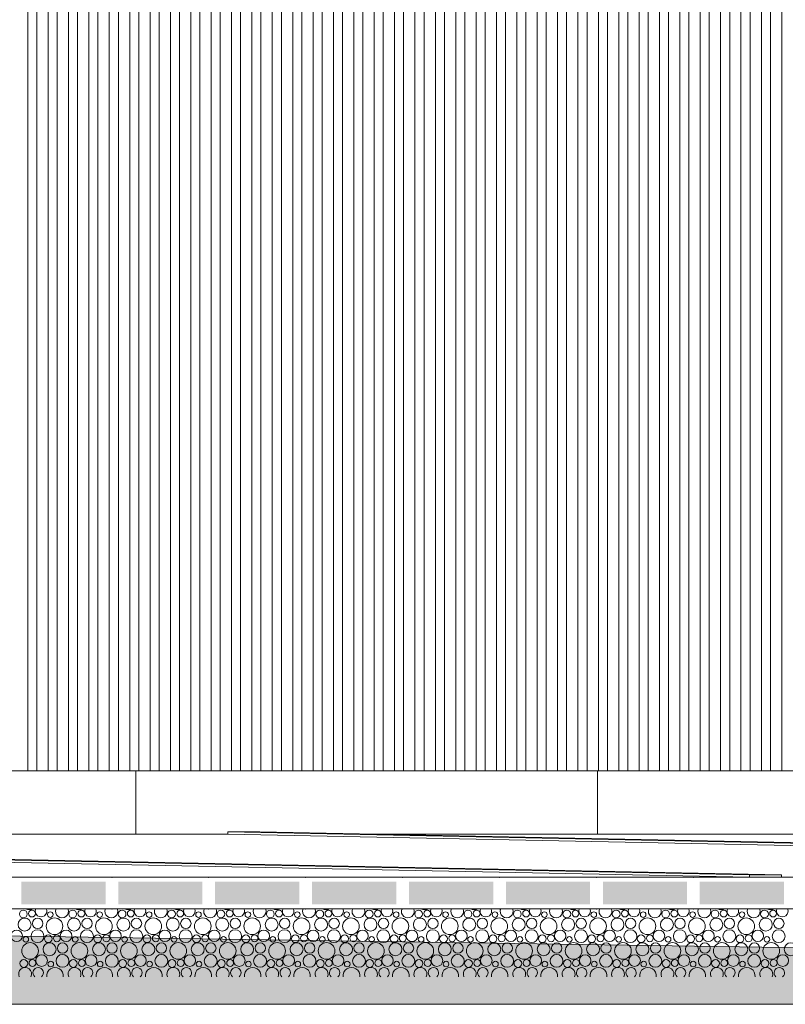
# Model space of a CAD drawing. Header units: millimetres. Extents: x 27350 to 76432, y -300 to 6935.
# Tile 13 of 43: x 54805 to 56496, y -300 to 1875. Entities that reach past the tile are written whole.
import ezdxf

# ---------------------------------------------------------------- set-up
doc = ezdxf.new("R2010")
doc.units = ezdxf.units.MM
doc.header["$MEASUREMENT"] = 0
for name, color, linetype in [('L1', 7, 'Continuous'), ('Nouveau_Charpente _ Bardage.Charp_Couv_Zinc', 7, 'Continuous'), ('Nouveau_Terrain _ Original.Terrain', 7, 'Continuous'), ('Nouveau_VRD _ Voirie 3d.VRD', 7, 'Continuous'), ('VRD _ Bordure.VRD', 7, 'Continuous'), ('VRD _ Voirie 3d.VRD', 7, 'Continuous')]:
    doc.layers.add(name, color=color, linetype=linetype)

# ---------------------------------------------------------------- blocks, each defined once
blk = doc.blocks.new('Élément de coupe_18')
at = {"layer": 'VRD _ Bordure.VRD', "color": 7, "linetype": 'Continuous', "lineweight": 15}
for p, q in [((55061.6, 216), (54061.6, 216)), ((55061.6, 216), (55061.6, 211.6)), ((55081.6, 216), (55061.6, 216)), ((55061.6, 211.6), (55061.6, 209.4)), ((55061.6, 209.4), (55061.6, 203.8)), ((55061.6, 203.8), (55061.6, 196)), ((55061.6, 196), (55061.6, 76)), ((56081.6, 216), (55081.6, 216)), ((56081.6, 216), (56081.6, 211.6)), ((56101.6, 216), (56081.6, 216)), ((56081.6, 211.6), (56081.6, 209.4)), ((56081.6, 209.4), (56081.6, 203.8)), ((56081.6, 203.8), (56081.6, 196)), ((56081.6, 196), (56081.6, 76)), ((57101.6, 216), (56101.6, 216))]:
    blk.add_line(p, q, dxfattribs=at)
blk = doc.blocks.new('*X21')
at = {"layer": 'Nouveau_VRD _ Voirie 3d.VRD', "color": 33, "linetype": 'Continuous', "lineweight": 15, "true_color": 0xf48e54}
for centre, radius in [((54813.4, -100.6), 8.58), ((54832.5, -99.6), 7.52), ((54873, -101.9), 6.2), ((54922.5, -100.6), 8.58), ((54941.6, -99.6), 7.52), ((54982.1, -101.9), 6.2), ((55031.6, -100.6), 8.58), ((55050.8, -99.6), 7.52), ((55091.2, -101.9), 6.2), ((55140.7, -100.6), 8.58), ((55159.9, -99.6), 7.52), ((55200.3, -101.9), 6.2), ((55249.8, -100.6), 8.58), ((55269, -99.6), 7.52), ((55309.4, -101.9), 6.2), ((55358.9, -100.6), 8.58), ((55378.1, -99.6), 7.52), ((55418.5, -101.9), 6.2), ((55468.1, -100.6), 8.58), ((55487.2, -99.6), 7.52), ((55527.6, -101.9), 6.2), ((55577.2, -100.6), 8.58), ((55596.3, -99.6), 7.52), ((55636.7, -101.9), 6.2), ((55686.3, -100.6), 8.58), ((55705.4, -99.6), 7.52), ((55745.9, -101.9), 6.2), ((55795.4, -100.6), 8.58), ((55814.5, -99.6), 7.52), ((55855, -101.9), 6.2), ((55904.5, -100.6), 8.58), ((55923.7, -99.6), 7.52), ((55964.1, -101.9), 6.2), ((56013.6, -100.6), 8.58), ((56032.8, -99.6), 7.52), ((56073.2, -101.9), 6.2), ((56122.7, -100.6), 8.58), ((56141.9, -99.6), 7.52), ((56182.3, -101.9), 6.2), ((56231.8, -100.6), 8.58), ((56251, -99.6), 7.52), ((56291.4, -101.9), 6.2), ((56341, -100.6), 8.58), ((56360.1, -99.6), 7.52), ((56400.5, -101.9), 6.2), ((56450.1, -100.6), 8.58), ((56469.2, -99.6), 7.52), ((54816.3, -123.8), 14.3), ((54845.1, -121.2), 11.5), ((54882.3, -127.6), 18.4), ((54925.4, -123.8), 14.3), ((54954.2, -121.2), 11.5), ((54991.4, -127.6), 18.4), ((55034.5, -123.8), 14.3), ((55063.3, -121.2), 11.5), ((55100.5, -127.6), 18.4), ((55143.6, -123.8), 14.3), ((55172.4, -121.2), 11.5), ((55209.7, -127.6), 18.4), ((55252.7, -123.8), 14.3), ((55281.5, -121.2), 11.5), ((55318.8, -127.6), 18.4), ((55361.8, -123.8), 14.3), ((55390.7, -121.2), 11.5), ((55427.9, -127.6), 18.4), ((55471, -123.8), 14.3), ((55499.8, -121.2), 11.5), ((55537, -127.6), 18.4), ((55580.1, -123.8), 14.3), ((55608.9, -121.2), 11.5), ((55646.1, -127.6), 18.4), ((55689.2, -123.8), 14.3), ((55718, -121.2), 11.5), ((55755.2, -127.6), 18.4), ((55798.3, -123.8), 14.3), ((55827.1, -121.2), 11.5), ((55864.3, -127.6), 18.4), ((55907.4, -123.8), 14.3), ((55936.2, -121.2), 11.5), ((55973.4, -127.6), 18.4), ((56016.5, -123.8), 14.3), ((56045.3, -121.2), 11.5), ((56082.6, -127.6), 18.4), ((56125.6, -123.8), 14.3), ((56154.4, -121.2), 11.5), ((56191.7, -127.6), 18.4), ((56234.7, -123.8), 14.3), ((56263.6, -121.2), 11.5), ((56300.8, -127.6), 18.4), ((56343.9, -123.8), 14.3), ((56372.7, -121.2), 11.5), ((56409.9, -127.6), 18.4), ((56453, -123.8), 14.3), ((56481.8, -121.2), 11.5), ((54798.7, -148.8), 12.8), ((54819, -156.5), 6.2), ((54844.8, -149.5), 14.2), ((54868.5, -155.2), 8.58), ((54887.6, -154.2), 7.52), ((54907.9, -148.8), 12.8), ((54928.1, -156.5), 6.2), ((54953.9, -149.5), 14.2), ((54977.6, -155.2), 8.58), ((54996.8, -154.2), 7.52), ((55017, -148.8), 12.8), ((55037.2, -156.5), 6.2), ((55063, -149.5), 14.2), ((55086.7, -155.2), 8.58), ((55105.9, -154.2), 7.52), ((55126.1, -148.8), 12.8), ((55146.3, -156.5), 6.2), ((55172.1, -149.5), 14.2), ((55195.8, -155.2), 8.58), ((55215, -154.2), 7.52), ((55235.2, -148.8), 12.8), ((55255.4, -156.5), 6.2), ((55281.2, -149.5), 14.2), ((55304.9, -155.2), 8.58), ((55324.1, -154.2), 7.52), ((55344.3, -148.8), 12.8), ((55364.5, -156.5), 6.2), ((55390.3, -149.5), 14.2), ((55414.1, -155.2), 8.58), ((55433.2, -154.2), 7.52), ((55453.4, -148.8), 12.8), ((55473.6, -156.5), 6.2), ((55499.5, -149.5), 14.2), ((55523.2, -155.2), 8.58), ((55542.3, -154.2), 7.52), ((55562.5, -148.8), 12.8), ((55582.7, -156.5), 6.2), ((55608.6, -149.5), 14.2), ((55632.3, -155.2), 8.58), ((55651.4, -154.2), 7.52), ((55671.6, -148.8), 12.8), ((55691.9, -156.5), 6.2), ((55717.7, -149.5), 14.2), ((55741.4, -155.2), 8.58), ((55760.5, -154.2), 7.52), ((55780.8, -148.8), 12.8), ((55801, -156.5), 6.2), ((55826.8, -149.5), 14.2), ((55850.5, -155.2), 8.58), ((55869.7, -154.2), 7.52), ((55889.9, -148.8), 12.8), ((55910.1, -156.5), 6.2), ((55935.9, -149.5), 14.2), ((55959.6, -155.2), 8.58), ((55978.8, -154.2), 7.52), ((55999, -148.8), 12.8), ((56019.2, -156.5), 6.2), ((56045, -149.5), 14.2), ((56068.7, -155.2), 8.58), ((56087.9, -154.2), 7.52), ((56108.1, -148.8), 12.8), ((56128.3, -156.5), 6.2), ((56154.1, -149.5), 14.2), ((56177.8, -155.2), 8.58), ((56197, -154.2), 7.52), ((56217.2, -148.8), 12.8), ((56237.4, -156.5), 6.2), ((56263.2, -149.5), 14.2), ((56287, -155.2), 8.58), ((56306.1, -154.2), 7.52), ((56326.3, -148.8), 12.8), ((56346.5, -156.5), 6.2), ((56372.4, -149.5), 14.2), ((56396.1, -155.2), 8.58), ((56415.2, -154.2), 7.52), ((56435.4, -148.8), 12.8), ((56455.6, -156.5), 6.2), ((56481.5, -149.5), 14.2), ((54828.3, -182.2), 18.4), ((54871.4, -178.4), 14.3), ((54900.2, -175.8), 11.5), ((54937.4, -182.2), 18.4), ((54980.5, -178.4), 14.3), ((55009.3, -175.8), 11.5), ((55046.5, -182.2), 18.4), ((55089.6, -178.4), 14.3), ((55118.4, -175.8), 11.5), ((55155.7, -182.2), 18.4), ((55198.7, -178.4), 14.3), ((55227.5, -175.8), 11.5), ((55264.8, -182.2), 18.4), ((55307.8, -178.4), 14.3), ((55336.7, -175.8), 11.5), ((55373.9, -182.2), 18.4), ((55417, -178.4), 14.3), ((55445.8, -175.8), 11.5), ((55483, -182.2), 18.4), ((55526.1, -178.4), 14.3), ((55554.9, -175.8), 11.5), ((55592.1, -182.2), 18.4), ((55635.2, -178.4), 14.3), ((55664, -175.8), 11.5), ((55701.2, -182.2), 18.4), ((55744.3, -178.4), 14.3), ((55773.1, -175.8), 11.5), ((55810.3, -182.2), 18.4), ((55853.4, -178.4), 14.3), ((55882.2, -175.8), 11.5), ((55919.4, -182.2), 18.4), ((55962.5, -178.4), 14.3), ((55991.3, -175.8), 11.5), ((56028.6, -182.2), 18.4), ((56071.6, -178.4), 14.3), ((56100.4, -175.8), 11.5), ((56137.7, -182.2), 18.4), ((56180.7, -178.4), 14.3), ((56209.6, -175.8), 11.5), ((56246.8, -182.2), 18.4), ((56289.9, -178.4), 14.3), ((56318.7, -175.8), 11.5), ((56355.9, -182.2), 18.4), ((56399, -178.4), 14.3), ((56427.8, -175.8), 11.5), ((56465, -182.2), 18.4), ((56508.1, -178.4), 14.3), ((54853.9, -203.4), 12.8), ((54899.9, -204.1), 14.2), ((54963, -203.4), 12.8), ((55009, -204.1), 14.2), ((55072.1, -203.4), 12.8), ((55118.1, -204.1), 14.2), ((55181.2, -203.4), 12.8), ((55227.2, -204.1), 14.2), ((55290.3, -203.4), 12.8), ((55336.3, -204.1), 14.2), ((55399.4, -203.4), 12.8), ((55445.5, -204.1), 14.2), ((55508.5, -203.4), 12.8), ((55554.6, -204.1), 14.2), ((55617.6, -203.4), 12.8), ((55663.7, -204.1), 14.2), ((55726.8, -203.4), 12.8), ((55772.8, -204.1), 14.2), ((55835.9, -203.4), 12.8), ((55881.9, -204.1), 14.2), ((55945, -203.4), 12.8), ((55991, -204.1), 14.2), ((56054.1, -203.4), 12.8), ((56100.1, -204.1), 14.2), ((56163.2, -203.4), 12.8), ((56209.2, -204.1), 14.2), ((56272.3, -203.4), 12.8), ((56318.4, -204.1), 14.2), ((56381.4, -203.4), 12.8), ((56427.5, -204.1), 14.2), ((56490.5, -203.4), 12.8), ((54814.5, -209.8), 8.58), ((54833.6, -208.8), 7.52), ((54874.1, -211.1), 6.2), ((54923.6, -209.8), 8.58), ((54942.8, -208.8), 7.52), ((54983.2, -211.1), 6.2), ((55032.7, -209.8), 8.58), ((55051.9, -208.8), 7.52), ((55092.3, -211.1), 6.2), ((55141.8, -209.8), 8.58), ((55161, -208.8), 7.52), ((55201.4, -211.1), 6.2), ((55250.9, -209.8), 8.58), ((55270.1, -208.8), 7.52), ((55310.5, -211.1), 6.2), ((55360.1, -209.8), 8.58), ((55379.2, -208.8), 7.52), ((55419.6, -211.1), 6.2), ((55469.2, -209.8), 8.58), ((55488.3, -208.8), 7.52), ((55528.7, -211.1), 6.2), ((55578.3, -209.8), 8.58), ((55597.4, -208.8), 7.52), ((55637.9, -211.1), 6.2), ((55687.4, -209.8), 8.58), ((55706.5, -208.8), 7.52), ((55747, -211.1), 6.2), ((55796.5, -209.8), 8.58), ((55815.7, -208.8), 7.52), ((55856.1, -211.1), 6.2), ((55905.6, -209.8), 8.58), ((55924.8, -208.8), 7.52), ((55965.2, -211.1), 6.2), ((56014.7, -209.8), 8.58), ((56033.9, -208.8), 7.52), ((56074.3, -211.1), 6.2), ((56123.8, -209.8), 8.58), ((56143, -208.8), 7.52), ((56183.4, -211.1), 6.2), ((56233, -209.8), 8.58), ((56252.1, -208.8), 7.52), ((56292.5, -211.1), 6.2), ((56342.1, -209.8), 8.58), ((56361.2, -208.8), 7.52), ((56401.6, -211.1), 6.2), ((56451.2, -209.8), 8.58), ((56470.3, -208.8), 7.52)]:
    blk.add_circle(centre, radius, dxfattribs=at)
for centre, radius, start, end in [((54827.2, -73), 18.4, 242.0872, 297.9128), ((54852.7, -94.2), 12.8, 156.7047, 23.2953), ((54898.8, -94.9), 14.2, 156.3267, 23.6733), ((54936.3, -73), 18.4, 242.0872, 297.9128), ((54961.9, -94.2), 12.8, 156.7047, 23.2953), ((55007.9, -94.9), 14.2, 156.3267, 23.6733), ((55045.4, -73), 18.4, 242.0872, 297.9128), ((55071, -94.2), 12.8, 156.7047, 23.2953), ((55117, -94.9), 14.2, 156.3267, 23.6733), ((55154.5, -73), 18.4, 242.0872, 297.9128), ((55180.1, -94.2), 12.8, 156.7047, 23.2953), ((55226.1, -94.9), 14.2, 156.3267, 23.6733), ((55263.7, -73), 18.4, 242.0872, 297.9128), ((55289.2, -94.2), 12.8, 156.7047, 23.2953), ((55335.2, -94.9), 14.2, 156.3267, 23.6733), ((55372.8, -73), 18.4, 242.0872, 297.9128), ((55398.3, -94.2), 12.8, 156.7047, 23.2953), ((55444.3, -94.9), 14.2, 156.3267, 23.6733), ((55481.9, -73), 18.4, 242.0872, 297.9128), ((55507.4, -94.2), 12.8, 156.7047, 23.2953), ((55553.5, -94.9), 14.2, 156.3267, 23.6733), ((55591, -73), 18.4, 242.0872, 297.9128), ((55616.5, -94.2), 12.8, 156.7047, 23.2953), ((55662.6, -94.9), 14.2, 156.3267, 23.6733), ((55700.1, -73), 18.4, 242.0872, 297.9128), ((55725.6, -94.2), 12.8, 156.7047, 23.2953), ((55771.7, -94.9), 14.2, 156.3267, 23.6733), ((55809.2, -73), 18.4, 242.0872, 297.9128), ((55834.8, -94.2), 12.8, 156.7047, 23.2953), ((55880.8, -94.9), 14.2, 156.3267, 23.6733), ((55918.3, -73), 18.4, 242.0872, 297.9128), ((55943.9, -94.2), 12.8, 156.7047, 23.2953), ((55989.9, -94.9), 14.2, 156.3267, 23.6733), ((56027.4, -73), 18.4, 242.0872, 297.9128), ((56053, -94.2), 12.8, 156.7047, 23.2953), ((56099, -94.9), 14.2, 156.3267, 23.6733), ((56136.6, -73), 18.4, 242.0872, 297.9128), ((56162.1, -94.2), 12.8, 156.7047, 23.2953), ((56208.1, -94.9), 14.2, 156.3267, 23.6733), ((56245.7, -73), 18.4, 242.0872, 297.9128), ((56271.2, -94.2), 12.8, 156.7047, 23.2953), ((56317.2, -94.9), 14.2, 156.3267, 23.6733), ((56354.8, -73), 18.4, 242.0872, 297.9128), ((56380.3, -94.2), 12.8, 156.7047, 23.2953), ((56426.4, -94.9), 14.2, 156.3267, 23.6733), ((56463.9, -73), 18.4, 242.0872, 297.9128), ((56489.4, -94.2), 12.8, 156.7047, 23.2953), ((54817.4, -233), 14.3, 334.3373, 205.6627), ((54846.2, -230.4), 11.5, 309.7752, 230.2248), ((54883.4, -236.8), 18.4, 352.299, 187.701), ((54926.5, -233), 14.3, 334.3373, 205.6627), ((54955.3, -230.4), 11.5, 309.7752, 230.2248), ((54992.5, -236.8), 18.4, 352.299, 187.701), ((55035.6, -233), 14.3, 334.3373, 205.6627), ((55064.4, -230.4), 11.5, 309.7752, 230.2248), ((55101.7, -236.8), 18.4, 352.299, 187.701), ((55144.7, -233), 14.3, 334.3373, 205.6627), ((55173.5, -230.4), 11.5, 309.7752, 230.2248), ((55210.8, -236.8), 18.4, 352.299, 187.701), ((55253.8, -233), 14.3, 334.3373, 205.6627), ((55282.7, -230.4), 11.5, 309.7752, 230.2248), ((55319.9, -236.8), 18.4, 352.299, 187.701), ((55363, -233), 14.3, 334.3373, 205.6627), ((55391.8, -230.4), 11.5, 309.7752, 230.2248), ((55429, -236.8), 18.4, 352.299, 187.701), ((55472.1, -233), 14.3, 334.3373, 205.6627), ((55500.9, -230.4), 11.5, 309.7752, 230.2248), ((55538.1, -236.8), 18.4, 352.299, 187.701), ((55581.2, -233), 14.3, 334.3373, 205.6627), ((55610, -230.4), 11.5, 309.7752, 230.2248), ((55647.2, -236.8), 18.4, 352.299, 187.701), ((55690.3, -233), 14.3, 334.3373, 205.6627), ((55719.1, -230.4), 11.5, 309.7752, 230.2248), ((55756.3, -236.8), 18.4, 352.299, 187.701), ((55799.4, -233), 14.3, 334.3373, 205.6627), ((55828.2, -230.4), 11.5, 309.7752, 230.2248), ((55865.4, -236.8), 18.4, 352.299, 187.701), ((55908.5, -233), 14.3, 334.3373, 205.6627), ((55937.3, -230.4), 11.5, 309.7752, 230.2248), ((55974.6, -236.8), 18.4, 352.299, 187.701), ((56017.6, -233), 14.3, 334.3373, 205.6627), ((56046.4, -230.4), 11.5, 309.7752, 230.2248), ((56083.7, -236.8), 18.4, 352.299, 187.701), ((56126.7, -233), 14.3, 334.3373, 205.6627), ((56155.6, -230.4), 11.5, 309.7752, 230.2248), ((56192.8, -236.8), 18.4, 352.299, 187.701), ((56235.9, -233), 14.3, 334.3373, 205.6627), ((56264.7, -230.4), 11.5, 309.7752, 230.2248), ((56301.9, -236.8), 18.4, 352.299, 187.701), ((56345, -233), 14.3, 334.3373, 205.6627), ((56373.8, -230.4), 11.5, 309.7752, 230.2248), ((56411, -236.8), 18.4, 352.299, 187.701), ((56454.1, -233), 14.3, 334.3373, 205.6627), ((56482.9, -230.4), 11.5, 309.7752, 230.2248)]:
    blk.add_arc(centre, radius, start, end, dxfattribs=at)
blk = doc.blocks.new('*X22')
at = {"layer": 'Nouveau_VRD _ Voirie 3d.VRD', "linetype": 'Continuous', "lineweight": 15, "true_color": 0xb5b5b5}
for points in [[(54809, -29.2), (54809, -79.2), (54995, -79.2), (54995, -29.2)], [(55023, -29.2), (55023, -79.2), (55209, -79.2), (55209, -29.2)], [(55237, -29.2), (55237, -79.2), (55423.1, -79.2), (55423.1, -29.2)], [(55451.1, -29.2), (55451.1, -79.2), (55637.1, -79.2), (55637.1, -29.2)], [(55665.1, -29.2), (55665.1, -79.2), (55851.2, -79.2), (55851.2, -29.2)], [(55879.2, -29.2), (55879.2, -79.2), (56065.2, -79.2), (56065.2, -29.2)], [(56093.2, -29.2), (56093.2, -79.2), (56279.3, -79.2), (56279.3, -29.2)], [(56307.3, -29.2), (56307.3, -79.2), (56493.3, -79.2), (56493.3, -29.2)]]:
    blk.add_hatch(color=253, dxfattribs=at).paths.add_polyline_path(points)
at = {"layer": 'Nouveau_VRD _ Voirie 3d.VRD', "color": 253, "linetype": 'Continuous', "lineweight": 15, "true_color": 0xb5b5b5}
for p in [(55009, -19.2), (55223, -19.2), (55437.1, -19.2), (55651.1, -19.2), (55865.2, -19.2), (56079.2, -19.2), (56293.3, -19.2), (55009, -89.2), (55223, -89.2), (55437.1, -89.2), (55651.1, -89.2), (55865.2, -89.2), (56079.2, -89.2), (56293.3, -89.2)]:
    blk.add_point(p, dxfattribs=at)
blk = doc.blocks.new('Élément de coupe_20')
at = {"layer": 'Nouveau_VRD _ Voirie 3d.VRD', "color": 251, "linetype": 'Continuous', "lineweight": 15, "true_color": 0x6a6a6a}
for p, q in [((55264.8, 76), (51979.3, 76)), ((58871, 76), (55585.5, 76))]:
    blk.add_line(p, q, dxfattribs=at)
at = {"layer": 'Nouveau_VRD _ Voirie 3d.VRD', "color": 7, "linetype": 'Continuous', "lineweight": 15}
for p, q in [((56417.3, -19.2), (52881.8, -19.2)), ((56488, -19.2), (56417.3, -19.2)), ((60023.6, -19.2), (56488, -19.2)), ((68912.8, -89.2), (32668.5, -89.2))]:
    blk.add_line(p, q, dxfattribs=at)
at = {"layer": 'Nouveau_VRD _ Voirie 3d.VRD', "lineweight": 0}
for name in ['*X22', '*X21']:
    blk.add_blockref(name, (0, 0), dxfattribs=at)
blk = doc.blocks.new('Élément de coupe_39')
at = {"layer": 'L1', "color": 7, "linetype": 'Continuous', "lineweight": 15}
blk.add_line((43861.6, 216), (61181.6, 216), dxfattribs=at)
blk = doc.blocks.new('Élément de coupe_45')
at = {"layer": 'VRD _ Voirie 3d.VRD', "color": 251, "linetype": 'Continuous', "lineweight": 15, "true_color": 0x6a6a6a}
for p, q in [((51658.5, 81), (56417.3, -14.2)), ((56417.3, -19.2), (51658.5, 76)), ((56488, -14.2), (51729.2, 81))]:
    blk.add_line(p, q, dxfattribs=at)
at = {"layer": 'VRD _ Voirie 3d.VRD', "color": 7, "linetype": 'Continuous', "lineweight": 15}
for p, q in [((56417.3, -14.2), (56417.3, -19.2)), ((56488, -14.2), (56417.3, -14.2)), ((56488, -14.2), (56488, -19.2))]:
    blk.add_line(p, q, dxfattribs=at)
blk = doc.blocks.new('Élément de coupe_46')
at = {"layer": 'VRD _ Voirie 3d.VRD', "color": 251, "linetype": 'Continuous', "lineweight": 15, "true_color": 0x6a6a6a}
for p, q in [((55335.5, 81), (55264.8, 81)), ((55264.8, 81), (60023.6, -14.2)), ((55264.8, 76), (55264.8, 81)), ((60023.6, -19.2), (55264.8, 76)), ((60094.3, -14.2), (55335.5, 81))]:
    blk.add_line(p, q, dxfattribs=at)
blk = doc.blocks.new('Élément de coupe_63')
at = {"layer": 'Nouveau_Terrain _ Original.Terrain', "linetype": 'Continuous', "lineweight": 15, "true_color": 0xf48e54}
h = blk.add_hatch(dxfattribs=at)
h.set_pattern_fill('Terre', color=33, style=0, pattern_type=2)
h.set_pattern_definition([(45, (0, 0), (-137.8858, 137.8858), []), (45, (-45.96, 45.96), (-275.7716, 275.7716), []), (45, (-91.92, 91.92), (-275.7716, 275.7716), []), (135, (-137.886, 137.886), (45.96194, 45.96194), [195, -195])])
h.paths.add_polyline_path([(76432.2, -262.5), (62314.6, -214.3), (61687.8, -214.2), (61020.5, -213.9), (60333.5, -213.5), (59648.3, -212.9), (58986.1, -212.1), (49665.6, -72.6), (48951.7, -70.3), (48284.7, -67.6), (47680.6, -64.4), (47142.8, -61), (38877.3, 14.2), (27349.9, 242), (27349.9, -300), (76432.2, -300)])
at = {"layer": 'Nouveau_Terrain _ Original.Terrain', "color": 7, "linetype": 'Continuous', "lineweight": 15}
blk.add_line((71929.5, -300), (29629.5, -300), dxfattribs=at)
at = {"layer": 'Nouveau_Terrain _ Original.Terrain', "color": 7, "linetype": 'Continuous', "lineweight": 15, "flags": 128}
blk.add_lwpolyline([(27349.9, 242), (38877.3, 14.2), (47142.8, -61), (47680.6, -64.4), (48284.7, -67.6), (48951.7, -70.3), (49665.6, -72.6), (58986.1, -212.1), (59648.3, -212.9), (60333.5, -213.5), (61020.5, -213.9), (61687.8, -214.2), (62314.6, -214.3), (76432.2, -262.5)], dxfattribs=at)
blk = doc.blocks.new('Élément de coupe_82')
at = {"layer": 'Nouveau_Charpente _ Bardage.Charp_Couv_Zinc', "color": 33, "linetype": 'Continuous', "lineweight": 15, "true_color": 0xc1976c}
for p, q in [((55518.3, 216), (55518.3, 3150)), ((55543.3, 3150), (55543.3, 216))]:
    blk.add_line(p, q, dxfattribs=at)
blk = doc.blocks.new('Élément de coupe_83')
at = {"layer": 'Nouveau_Charpente _ Bardage.Charp_Couv_Zinc', "color": 33, "linetype": 'Continuous', "lineweight": 15, "true_color": 0xc1976c}
for p, q in [((55473.3, 216), (55473.3, 3150)), ((55498.3, 3150), (55498.3, 216))]:
    blk.add_line(p, q, dxfattribs=at)
blk = doc.blocks.new('Élément de coupe_85')
at = {"layer": 'Nouveau_Charpente _ Bardage.Charp_Couv_Zinc', "color": 33, "linetype": 'Continuous', "lineweight": 15, "true_color": 0xc1976c}
for p, q in [((55428.3, 216), (55428.3, 3150)), ((55453.3, 3150), (55453.3, 216))]:
    blk.add_line(p, q, dxfattribs=at)
blk = doc.blocks.new('Élément de coupe_87')
at = {"layer": 'Nouveau_Charpente _ Bardage.Charp_Couv_Zinc', "color": 33, "linetype": 'Continuous', "lineweight": 15, "true_color": 0xc1976c}
for p, q in [((55383.3, 216), (55383.3, 3150)), ((55408.3, 3150), (55408.3, 216))]:
    blk.add_line(p, q, dxfattribs=at)
blk = doc.blocks.new('Élément de coupe_89')
at = {"layer": 'Nouveau_Charpente _ Bardage.Charp_Couv_Zinc', "color": 33, "linetype": 'Continuous', "lineweight": 15, "true_color": 0xc1976c}
for p, q in [((55338.3, 216), (55338.3, 3150)), ((55363.3, 3150), (55363.3, 216))]:
    blk.add_line(p, q, dxfattribs=at)
blk = doc.blocks.new('Élément de coupe_91')
at = {"layer": 'Nouveau_Charpente _ Bardage.Charp_Couv_Zinc', "color": 33, "linetype": 'Continuous', "lineweight": 15, "true_color": 0xc1976c}
for p, q in [((55293.3, 216), (55293.3, 3150)), ((55318.3, 3150), (55318.3, 216))]:
    blk.add_line(p, q, dxfattribs=at)
blk = doc.blocks.new('Élément de coupe_93')
at = {"layer": 'Nouveau_Charpente _ Bardage.Charp_Couv_Zinc', "color": 33, "linetype": 'Continuous', "lineweight": 15, "true_color": 0xc1976c}
for p, q in [((55248.3, 216), (55248.3, 3150)), ((55273.3, 3150), (55273.3, 216))]:
    blk.add_line(p, q, dxfattribs=at)
blk = doc.blocks.new('Élément de coupe_95')
at = {"layer": 'Nouveau_Charpente _ Bardage.Charp_Couv_Zinc', "color": 33, "linetype": 'Continuous', "lineweight": 15, "true_color": 0xc1976c}
for p, q in [((55203.3, 216), (55203.3, 3150)), ((55228.3, 3150), (55228.3, 216))]:
    blk.add_line(p, q, dxfattribs=at)
blk = doc.blocks.new('Élément de coupe_97')
at = {"layer": 'Nouveau_Charpente _ Bardage.Charp_Couv_Zinc', "color": 33, "linetype": 'Continuous', "lineweight": 15, "true_color": 0xc1976c}
for p, q in [((55158.3, 216), (55158.3, 3150)), ((55183.3, 3150), (55183.3, 216))]:
    blk.add_line(p, q, dxfattribs=at)
blk = doc.blocks.new('Élément de coupe_99')
at = {"layer": 'Nouveau_Charpente _ Bardage.Charp_Couv_Zinc', "color": 33, "linetype": 'Continuous', "lineweight": 15, "true_color": 0xc1976c}
for p, q in [((55113.3, 216), (55113.3, 3150)), ((55138.3, 3150), (55138.3, 216))]:
    blk.add_line(p, q, dxfattribs=at)
blk = doc.blocks.new('Élément de coupe_101')
at = {"layer": 'Nouveau_Charpente _ Bardage.Charp_Couv_Zinc', "color": 33, "linetype": 'Continuous', "lineweight": 15, "true_color": 0xc1976c}
for p, q in [((55068.3, 216), (55068.3, 3150)), ((55093.3, 3150), (55093.3, 216))]:
    blk.add_line(p, q, dxfattribs=at)
blk = doc.blocks.new('Élément de coupe_103')
at = {"layer": 'Nouveau_Charpente _ Bardage.Charp_Couv_Zinc', "color": 33, "linetype": 'Continuous', "lineweight": 15, "true_color": 0xc1976c}
for p, q in [((55023.3, 216), (55023.3, 3150)), ((55048.3, 3150), (55048.3, 216))]:
    blk.add_line(p, q, dxfattribs=at)
blk = doc.blocks.new('Élément de coupe_105')
at = {"layer": 'Nouveau_Charpente _ Bardage.Charp_Couv_Zinc', "color": 33, "linetype": 'Continuous', "lineweight": 15, "true_color": 0xc1976c}
for p, q in [((54978.3, 216), (54978.3, 3150)), ((55003.3, 3150), (55003.3, 216))]:
    blk.add_line(p, q, dxfattribs=at)
blk = doc.blocks.new('Élément de coupe_107')
at = {"layer": 'Nouveau_Charpente _ Bardage.Charp_Couv_Zinc', "color": 33, "linetype": 'Continuous', "lineweight": 15, "true_color": 0xc1976c}
for p, q in [((54933.3, 216), (54933.3, 3150)), ((54958.3, 3150), (54958.3, 216))]:
    blk.add_line(p, q, dxfattribs=at)
blk = doc.blocks.new('Élément de coupe_109')
at = {"layer": 'Nouveau_Charpente _ Bardage.Charp_Couv_Zinc', "color": 33, "linetype": 'Continuous', "lineweight": 15, "true_color": 0xc1976c}
for p, q in [((54888.3, 216), (54888.3, 3150)), ((54913.3, 3150), (54913.3, 216))]:
    blk.add_line(p, q, dxfattribs=at)
blk = doc.blocks.new('Élément de coupe_111')
at = {"layer": 'Nouveau_Charpente _ Bardage.Charp_Couv_Zinc', "color": 33, "linetype": 'Continuous', "lineweight": 15, "true_color": 0xc1976c}
for p, q in [((54843.3, 216), (54843.3, 3150)), ((54868.3, 3150), (54868.3, 216))]:
    blk.add_line(p, q, dxfattribs=at)
blk = doc.blocks.new('Élément de coupe_113')
at = {"layer": 'Nouveau_Charpente _ Bardage.Charp_Couv_Zinc', "color": 33, "linetype": 'Continuous', "lineweight": 15, "true_color": 0xc1976c}
blk.add_line((54823.3, 3150), (54823.3, 216), dxfattribs=at)
blk = doc.blocks.new('Élément de coupe_125')
at = {"layer": 'Nouveau_Charpente _ Bardage.Charp_Couv_Zinc', "color": 33, "linetype": 'Continuous', "lineweight": 15, "true_color": 0xc1976c}
for p, q in [((56463.3, 216), (56463.3, 3150)), ((56488.3, 3150), (56488.3, 216))]:
    blk.add_line(p, q, dxfattribs=at)
blk = doc.blocks.new('Élément de coupe_126')
at = {"layer": 'Nouveau_Charpente _ Bardage.Charp_Couv_Zinc', "color": 33, "linetype": 'Continuous', "lineweight": 15, "true_color": 0xc1976c}
for p, q in [((55563.3, 216), (55563.3, 3150)), ((55588.3, 3150), (55588.3, 216))]:
    blk.add_line(p, q, dxfattribs=at)
blk = doc.blocks.new('Élément de coupe_129')
at = {"layer": 'Nouveau_Charpente _ Bardage.Charp_Couv_Zinc', "color": 33, "linetype": 'Continuous', "lineweight": 15, "true_color": 0xc1976c}
for p, q in [((56418.3, 216), (56418.3, 3150)), ((56443.3, 3150), (56443.3, 216))]:
    blk.add_line(p, q, dxfattribs=at)
blk = doc.blocks.new('Élément de coupe_130')
at = {"layer": 'Nouveau_Charpente _ Bardage.Charp_Couv_Zinc', "color": 33, "linetype": 'Continuous', "lineweight": 15, "true_color": 0xc1976c}
for p, q in [((55608.3, 216), (55608.3, 3150)), ((55633.3, 3150), (55633.3, 216))]:
    blk.add_line(p, q, dxfattribs=at)
blk = doc.blocks.new('Élément de coupe_132')
at = {"layer": 'Nouveau_Charpente _ Bardage.Charp_Couv_Zinc', "color": 33, "linetype": 'Continuous', "lineweight": 15, "true_color": 0xc1976c}
for p, q in [((56373.3, 216), (56373.3, 3150)), ((56398.3, 3150), (56398.3, 216))]:
    blk.add_line(p, q, dxfattribs=at)
blk = doc.blocks.new('Élément de coupe_133')
at = {"layer": 'Nouveau_Charpente _ Bardage.Charp_Couv_Zinc', "color": 33, "linetype": 'Continuous', "lineweight": 15, "true_color": 0xc1976c}
for p, q in [((55653.3, 216), (55653.3, 3150)), ((55678.3, 3150), (55678.3, 216))]:
    blk.add_line(p, q, dxfattribs=at)
blk = doc.blocks.new('Élément de coupe_136')
at = {"layer": 'Nouveau_Charpente _ Bardage.Charp_Couv_Zinc', "color": 33, "linetype": 'Continuous', "lineweight": 15, "true_color": 0xc1976c}
for p, q in [((56328.3, 216), (56328.3, 3150)), ((56353.3, 3150), (56353.3, 216))]:
    blk.add_line(p, q, dxfattribs=at)
blk = doc.blocks.new('Élément de coupe_137')
at = {"layer": 'Nouveau_Charpente _ Bardage.Charp_Couv_Zinc', "color": 33, "linetype": 'Continuous', "lineweight": 15, "true_color": 0xc1976c}
for p, q in [((55698.3, 216), (55698.3, 3150)), ((55723.3, 3150), (55723.3, 216))]:
    blk.add_line(p, q, dxfattribs=at)
blk = doc.blocks.new('Élément de coupe_140')
at = {"layer": 'Nouveau_Charpente _ Bardage.Charp_Couv_Zinc', "color": 33, "linetype": 'Continuous', "lineweight": 15, "true_color": 0xc1976c}
for p, q in [((56283.3, 216), (56283.3, 3150)), ((56308.3, 3150), (56308.3, 216))]:
    blk.add_line(p, q, dxfattribs=at)
blk = doc.blocks.new('Élément de coupe_141')
at = {"layer": 'Nouveau_Charpente _ Bardage.Charp_Couv_Zinc', "color": 33, "linetype": 'Continuous', "lineweight": 15, "true_color": 0xc1976c}
for p, q in [((55743.3, 216), (55743.3, 3150)), ((55768.3, 3150), (55768.3, 216))]:
    blk.add_line(p, q, dxfattribs=at)
blk = doc.blocks.new('Élément de coupe_144')
at = {"layer": 'Nouveau_Charpente _ Bardage.Charp_Couv_Zinc', "color": 33, "linetype": 'Continuous', "lineweight": 15, "true_color": 0xc1976c}
for p, q in [((56238.3, 216), (56238.3, 3150)), ((56263.3, 3150), (56263.3, 216))]:
    blk.add_line(p, q, dxfattribs=at)
blk = doc.blocks.new('Élément de coupe_145')
at = {"layer": 'Nouveau_Charpente _ Bardage.Charp_Couv_Zinc', "color": 33, "linetype": 'Continuous', "lineweight": 15, "true_color": 0xc1976c}
for p, q in [((55788.3, 216), (55788.3, 3150)), ((55813.3, 3150), (55813.3, 216))]:
    blk.add_line(p, q, dxfattribs=at)
blk = doc.blocks.new('Élément de coupe_148')
at = {"layer": 'Nouveau_Charpente _ Bardage.Charp_Couv_Zinc', "color": 33, "linetype": 'Continuous', "lineweight": 15, "true_color": 0xc1976c}
for p, q in [((56193.3, 216), (56193.3, 3150)), ((56218.3, 3150), (56218.3, 216))]:
    blk.add_line(p, q, dxfattribs=at)
blk = doc.blocks.new('Élément de coupe_149')
at = {"layer": 'Nouveau_Charpente _ Bardage.Charp_Couv_Zinc', "color": 33, "linetype": 'Continuous', "lineweight": 15, "true_color": 0xc1976c}
for p, q in [((55833.3, 216), (55833.3, 3150)), ((55858.3, 3150), (55858.3, 216))]:
    blk.add_line(p, q, dxfattribs=at)
blk = doc.blocks.new('Élément de coupe_152')
at = {"layer": 'Nouveau_Charpente _ Bardage.Charp_Couv_Zinc', "color": 33, "linetype": 'Continuous', "lineweight": 15, "true_color": 0xc1976c}
for p, q in [((56148.3, 216), (56148.3, 3150)), ((56173.3, 3150), (56173.3, 216))]:
    blk.add_line(p, q, dxfattribs=at)
blk = doc.blocks.new('Élément de coupe_153')
at = {"layer": 'Nouveau_Charpente _ Bardage.Charp_Couv_Zinc', "color": 33, "linetype": 'Continuous', "lineweight": 15, "true_color": 0xc1976c}
for p, q in [((55878.3, 216), (55878.3, 3150)), ((55903.3, 3150), (55903.3, 216))]:
    blk.add_line(p, q, dxfattribs=at)
blk = doc.blocks.new('Élément de coupe_156')
at = {"layer": 'Nouveau_Charpente _ Bardage.Charp_Couv_Zinc', "color": 33, "linetype": 'Continuous', "lineweight": 15, "true_color": 0xc1976c}
for p, q in [((56103.3, 216), (56103.3, 3150)), ((56128.3, 3150), (56128.3, 216))]:
    blk.add_line(p, q, dxfattribs=at)
blk = doc.blocks.new('Élément de coupe_157')
at = {"layer": 'Nouveau_Charpente _ Bardage.Charp_Couv_Zinc', "color": 33, "linetype": 'Continuous', "lineweight": 15, "true_color": 0xc1976c}
for p, q in [((55923.3, 216), (55923.3, 3150)), ((55948.3, 3150), (55948.3, 216))]:
    blk.add_line(p, q, dxfattribs=at)
blk = doc.blocks.new('Élément de coupe_160')
at = {"layer": 'Nouveau_Charpente _ Bardage.Charp_Couv_Zinc', "color": 33, "linetype": 'Continuous', "lineweight": 15, "true_color": 0xc1976c}
for p, q in [((56058.3, 216), (56058.3, 3150)), ((56083.3, 3150), (56083.3, 216))]:
    blk.add_line(p, q, dxfattribs=at)
blk = doc.blocks.new('Élément de coupe_161')
at = {"layer": 'Nouveau_Charpente _ Bardage.Charp_Couv_Zinc', "color": 33, "linetype": 'Continuous', "lineweight": 15, "true_color": 0xc1976c}
for p, q in [((55968.3, 216), (55968.3, 3150)), ((55993.3, 3150), (55993.3, 216))]:
    blk.add_line(p, q, dxfattribs=at)
blk = doc.blocks.new('Élément de coupe_164')
at = {"layer": 'Nouveau_Charpente _ Bardage.Charp_Couv_Zinc', "color": 33, "linetype": 'Continuous', "lineweight": 15, "true_color": 0xc1976c}
for p, q in [((56013.3, 216), (56013.3, 3150)), ((56038.3, 3150), (56038.3, 216))]:
    blk.add_line(p, q, dxfattribs=at)

msp = doc.modelspace()

# ---------------------------------------------------------------- block references
at = {"layer": 'L1', "lineweight": 0}
msp.add_blockref('Élément de coupe_39', (0, 0), dxfattribs=at)
at = {"layer": 'Nouveau_Charpente _ Bardage.Charp_Couv_Zinc', "lineweight": 0}
for name in ['Élément de coupe_113', 'Élément de coupe_111', 'Élément de coupe_109', 'Élément de coupe_107', 'Élément de coupe_105', 'Élément de coupe_103', 'Élément de coupe_101', 'Élément de coupe_99', 'Élément de coupe_97', 'Élément de coupe_95', 'Élément de coupe_93', 'Élément de coupe_91', 'Élément de coupe_89', 'Élément de coupe_87', 'Élément de coupe_85', 'Élément de coupe_83', 'Élément de coupe_82', 'Élément de coupe_126', 'Élément de coupe_130', 'Élément de coupe_133', 'Élément de coupe_137', 'Élément de coupe_141', 'Élément de coupe_145', 'Élément de coupe_149', 'Élément de coupe_153', 'Élément de coupe_157', 'Élément de coupe_161', 'Élément de coupe_164', 'Élément de coupe_160', 'Élément de coupe_156', 'Élément de coupe_152', 'Élément de coupe_148', 'Élément de coupe_144', 'Élément de coupe_140', 'Élément de coupe_136', 'Élément de coupe_132', 'Élément de coupe_129', 'Élément de coupe_125']:
    msp.add_blockref(name, (0, 0), dxfattribs=at)
at = {"layer": 'Nouveau_Terrain _ Original.Terrain', "lineweight": 0}
msp.add_blockref('Élément de coupe_63', (0, 0), dxfattribs=at)
at = {"layer": 'Nouveau_VRD _ Voirie 3d.VRD', "lineweight": 0}
msp.add_blockref('Élément de coupe_20', (0, 0), dxfattribs=at)
at = {"layer": 'VRD _ Bordure.VRD', "lineweight": 0}
msp.add_blockref('Élément de coupe_18', (0, 0), dxfattribs=at)
at = {"layer": 'VRD _ Voirie 3d.VRD', "lineweight": 0}
for name in ['Élément de coupe_45', 'Élément de coupe_46']:
    msp.add_blockref(name, (0, 0), dxfattribs=at)

doc.saveas('drawing.dxf')
